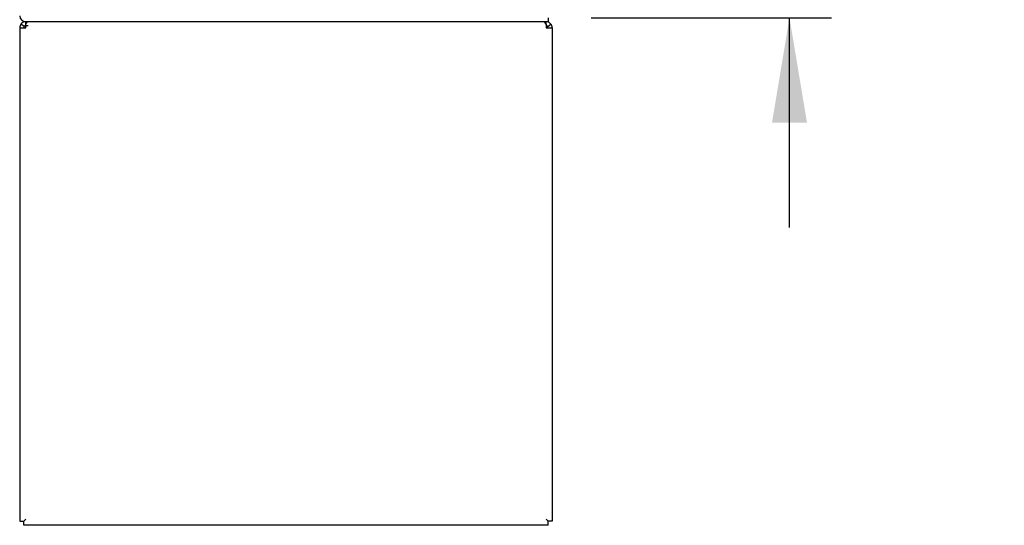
# Model space of a CAD drawing. Header units: inches. Extents: x 2 to 538, y -2 to 358.
# Tile 17 of 38: x 269 to 293, y 139 to 151. Entities that reach past the tile are written whole.
import ezdxf
from ezdxf.enums import TextEntityAlignment as Align
from ezdxf.lldxf.tags import DXFTag

# ---------------------------------------------------------------- set-up
doc = ezdxf.new("R2010")
doc.units = ezdxf.units.IN
doc.header["$MEASUREMENT"] = 0
for name, color, linetype in [('COM54926', 7, 'Continuous'), ('COM71190-2', 7, 'Continuous'), ('Default', 7, 'Continuous')]:
    doc.layers.add(name, color=color, linetype=linetype)
doc.styles.add('SEACAD_Times_New_Roman', font='times.ttf')
tags = doc.linetypes.add('HIDDEN2', pattern=[0.1875, 0.125, -0.0625]).pattern_tags.tags
tags[6:7] = [DXFTag(74, 4), DXFTag(75, 0), DXFTag(340, '0'), DXFTag(46, 0.0), DXFTag(50, 0.0), DXFTag(44, 0.0), DXFTag(45, 0.0)]
tags[4:5] = [DXFTag(74, 4), DXFTag(75, 0), DXFTag(340, '0'), DXFTag(46, 0.0), DXFTag(50, 0.0), DXFTag(44, 0.0), DXFTag(45, 0.0)]
doc.dimstyles.new('HAMMOND_(STH_-_540x360)', dxfattribs={"dimtxt": 2, "dimasz": 2.5, "dimexe": 1, "dimexo": 1, "dimgap": 0.5, "dimtad": 0, "dimtih": 1, "dimtoh": 1, "dimzin": 0, "dimdsep": 46, "dimtxsty": 'SEACAD_Times_New_Roman', "dimblk1": '_SE_FILLED', "dimblk2": '_SE_FILLED', "dimsah": 1, "dimcen": 1, "dimadec": 0, "dimazin": 0, "dimtfac": 0.8, "dimtofl": 0, "dimtmove": 0, "dimatfit": 3, "dimfxl": 0, "dimtolj": 1, "dimtzin": 0, "dimarcsym": 0})

# ---------------------------------------------------------------- blocks, each defined once
blk = doc.blocks.new('SE2')
at = {"layer": 'COM54926', "color": 7, "linetype": 'Continuous'}
for p, q in [((269.174, 150.409), (269.099, 150.467)), ((269.212, 150.467), (269.212, 150.523)), ((269.212, 150.38), (269.212, 150.467)), ((281.614, 150.467), (281.614, 150.523)), ((281.614, 150.467), (281.614, 150.38)), ((281.652, 150.409), (281.727, 150.467)), ((269.069, 150.38), (269.069, 138.618)), ((269.069, 150.38), (269.212, 150.38)), ((281.614, 150.38), (281.757, 150.38)), ((281.757, 150.38), (281.757, 138.618)), ((269.069, 138.618), (269.164, 138.618)), ((269.164, 138.618), (269.212, 138.666)), ((269.164, 138.618), (269.212, 138.666)), ((269.164, 138.523), (269.164, 138.618)), ((281.662, 138.523), (269.164, 138.523)), ((281.662, 138.618), (281.614, 138.666)), ((281.662, 138.618), (281.614, 138.666)), ((281.757, 138.618), (281.662, 138.618)), ((281.662, 138.523), (281.662, 138.618))]:
    blk.add_line(p, q, dxfattribs=at)
for centre, radius, start, end in [((269.212, 150.38), 0.143, 142.4162, 180), ((269.212, 150.38), 0.143, 90, 142.4161), ((269.212, 150.38), 0.048, 90, 142.4162), ((269.212, 150.38), 0.048, 90, 142.4162), ((281.614, 150.38), 0.143, 37.5839, 90), ((281.614, 150.38), 0.048, 37.5838, 90), ((281.614, 150.38), 0.143, 0, 37.5838), ((269.212, 150.38), 0.048, 142.4162, 180), ((281.614, 150.38), 0.048, 0, 37.5838)]:
    blk.add_arc(centre, radius, start, end, dxfattribs=at)
at = {"layer": 'COM54926', "color": 7, "linetype": 'HIDDEN2'}
blk.add_arc((269.274, 150.318), 0.11, 92.1547, 123.9357, dxfattribs=at)
at = {"layer": 'COM54926', "color": 7, "linetype": 'Continuous'}
for points in [[(269.27, 150.523), (269.26, 150.523), (269.25, 150.518), (269.231, 150.499), (269.222, 150.485), (269.212, 150.467)], [(281.614, 150.467), (281.604, 150.485), (281.595, 150.499), (281.576, 150.518), (281.566, 150.523), (281.557, 150.523)]]:
    blk.add_open_spline(points, degree=3, knots=[0, 0, 0, 0, 0.5, 0.5, 1, 1, 1, 1], dxfattribs=at)
at = {"layer": 'COM71190-2', "color": 7, "linetype": 'Continuous'}
for p, q in [((281.662, 150.523), (269.212, 150.523)), ((281.662, 150.618), (281.662, 150.523))]:
    blk.add_line(p, q, dxfattribs=at)
blk.add_arc((269.212, 150.666), 0.143, 180, 270, dxfattribs=at)
blk = doc.blocks.new('DMBLK3443')
at = {"layer": 'Default', "linetype": 'Continuous'}
for points in [[(287.832, 155.743), (286.998, 155.743), (287.415, 153.243)], [(287.832, 148.118), (287.415, 150.618), (286.998, 148.118)]]:
    blk.add_hatch(color=7, dxfattribs=at).paths.add_polyline_path(points)
at = {"layer": 'Default', "color": 7, "linetype": 'Continuous'}
for p, q in [((287.415, 153.243), (287.415, 158.243)), ((281.2, 153.243), (288.415, 153.243)), ((282.686, 150.618), (288.415, 150.618)), ((287.415, 145.618), (287.415, 150.618))]:
    blk.add_line(p, q, dxfattribs=at)
at = {"layer": 'Default', "color": 7, "linetype": 'Continuous', "style": 'SEACAD_Times_New_Roman'}
for s, p in [('I/S', (289.039, 152.931)), ('2.63', (282.331, 152.931))]:
    blk.add_text(s, height=2, dxfattribs=at).set_placement(p, align=Align.TOP_LEFT)
blk = doc.blocks.new('_SE_FILLED')
at = {"color": 0}
blk.add_line((0, 0), (-1, 0), dxfattribs=at)
blk.add_solid([(0, 0), (-1, -0.1665), (-1, 0.1665), (0, 0)], dxfattribs=at)

msp = doc.modelspace()

# ---------------------------------------------------------------- block references
at = {"layer": 'Default'}
msp.add_blockref('SE2', (0, 0), dxfattribs=at)

# ---------------------------------------------------------------- dimensions: what is measured, and where the dimension line sits
at = {"layer": 'Default', "color": 7, "linetype": 'Continuous'}
dim = msp.add_linear_dim(base=(287.414898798, 153.243003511), p1=(281.68557597, 150.618003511), p2=(280.20007597, 153.243003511), angle=90, text='\\A1;<> I/S', dimstyle='HAMMOND_(STH_-_540x360)', dxfattribs=at)
dim.commit()
dim.dimension.update_dxf_attribs({"geometry": 'DMBLK3443', "text_midpoint": (287.414898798, 151.930503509), "dimtype": 160})

doc.saveas('drawing.dxf')
